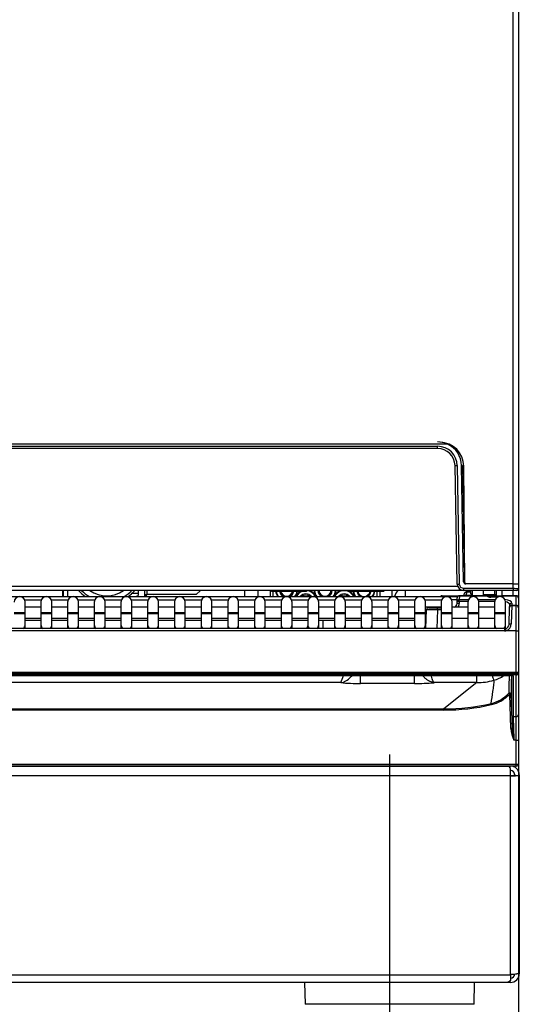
# Model space of a CAD drawing. Header units: millimetres. Extents: x 25 to 270, y 0 to 188.
# Tile 8 of 34: x 60 to 71, y 123 to 146. Entities that reach past the tile are written whole.
import ezdxf
from ezdxf.enums import TextEntityAlignment as Align
from ezdxf.lldxf.tags import DXFTag

# ---------------------------------------------------------------- set-up
doc = ezdxf.new("R2010")
doc.units = ezdxf.units.MM
doc.layers.add('134.124_BW4_CTM_', color=7, linetype='Continuous')
doc.layers.add('Standard', color=7, linetype='Continuous')
doc.styles.add('SEACAD_Arial', font='arial.ttf')
tags = doc.linetypes.add('CENTER2', pattern=[28.575, 19.05, -3.175, 3.175, -3.175]).pattern_tags.tags
tags[10:11] = [DXFTag(74, 4), DXFTag(75, 0), DXFTag(340, '0'), DXFTag(46, 0.0), DXFTag(50, 0.0), DXFTag(44, 0.0), DXFTag(45, 0.0)]
tags[8:9] = [DXFTag(74, 4), DXFTag(75, 0), DXFTag(340, '0'), DXFTag(46, 0.0), DXFTag(50, 0.0), DXFTag(44, 0.0), DXFTag(45, 0.0)]
tags[6:7] = [DXFTag(74, 4), DXFTag(75, 0), DXFTag(340, '0'), DXFTag(46, 0.0), DXFTag(50, 0.0), DXFTag(44, 0.0), DXFTag(45, 0.0)]
tags[4:5] = [DXFTag(74, 4), DXFTag(75, 0), DXFTag(340, '0'), DXFTag(46, 0.0), DXFTag(50, 0.0), DXFTag(44, 0.0), DXFTag(45, 0.0)]
doc.dimstyles.new('ISO', dxfattribs={"dimtxt": 3, "dimasz": 3, "dimexe": 1.5, "dimexo": 1.5, "dimgap": 0.75, "dimtad": 1, "dimlfac": 10, "dimtxsty": 'SEACAD_Arial', "dimblk1": '_SE_FILLED', "dimblk2": '_SE_FILLED', "dimsah": 1, "dimcen": 1.5, "dimazin": 0, "dimtfac": 0.7, "dimtdec": 3, "dimtmove": 0, "dimatfit": 3, "dimfxl": 1, "dimarcsym": 0})

# ---------------------------------------------------------------- blocks, each defined once
blk = doc.blocks.new('SEANNOT_GROUP1')
at = {"layer": 'Standard', "color": 7, "linetype": 'CENTER2'}
blk.add_line((0, 10.927), (0, 0), dxfattribs=at)
blk = doc.blocks.new('SE1')
at = {"layer": '134.124_BW4_CTM_', "color": 7, "linetype": 'Continuous'}
for p, q in [((31.946, 9.87), (31.946, 25.43)), ((32.066, 25.43), (32.066, 9.87)), ((30.446, 13.069), (1.691, 13.069)), ((1.922, 13.019), (30.215, 13.019)), ((30.215, 12.97), (1.922, 12.97)), ((30.215, 12.97), (30.215, 13.019)), ((30.688, 12.905), (30.688, 12.912)), ((30.663, 9.867), (30.615, 12.577)), ((30.665, 12.577), (30.713, 9.868)), ((30.812, 9.919), (30.765, 12.58)), ((30.788, 12.58), (30.831, 10.034)), ((30.836, 9.9), (30.815, 12.564)), ((30.715, 9.72), (1.422, 9.72)), ((1.464, 9.818), (30.673, 9.818)), ((21.631, 9.72), (21.631, 9.58)), ((21.641, 9.72), (21.641, 9.58)), ((21.741, 9.72), (21.741, 9.58)), ((23.366, 9.625), (23.366, 9.72)), ((23.516, 9.625), (23.516, 9.72)), ((23.566, 9.625), (23.566, 9.72)), ((24.691, 9.625), (24.786, 9.72)), ((25.794, 9.72), (25.794, 9.58)), ((26.099, 9.72), (26.099, 9.58)), ((26.379, 9.72), (26.379, 9.58)), ((26.436, 9.7), (26.436, 9.72)), ((26.436, 9.7), (26.886, 9.7)), ((26.442, 9.7), (26.442, 9.58)), ((26.886, 9.72), (26.886, 9.7)), ((26.886, 9.7), (27.186, 9.7)), ((28.209, 9.72), (28.209, 9.7)), ((28.209, 9.7), (28.301, 9.7)), ((28.301, 9.7), (28.736, 9.7)), ((28.736, 9.7), (28.959, 9.7)), ((28.835, 9.58), (28.835, 9.7)), ((28.898, 9.58), (28.898, 9.7)), ((29.178, 9.58), (29.178, 9.72)), ((29.482, 9.58), (29.482, 9.72)), ((30.715, 9.72), (30.715, 9.757)), ((30.813, 9.72), (30.715, 9.72)), ((30.813, 9.769), (31.947, 9.769)), ((30.813, 9.72), (30.813, 9.769)), ((31.947, 9.72), (30.813, 9.72)), ((31.949, 9.87), (30.862, 9.87)), ((30.966, 9.72), (30.966, 9.65)), ((31.016, 9.6), (31.016, 9.72)), ((31.266, 9.6), (31.266, 9.72)), ((31.516, 9.72), (31.516, 9.625)), ((31.566, 9.6), (31.566, 9.72)), ((31.686, 9.72), (31.686, 9.6)), ((31.946, 9.6), (31.946, 9.72)), ((31.947, 9.769), (31.949, 9.87)), ((31.947, 9.769), (31.947, 9.72)), ((32.017, 9.72), (31.947, 9.72)), ((31.949, 9.87), (32.069, 9.87)), ((32.066, 9.761), (32.066, 9.55)), ((32.069, 9.87), (32.067, 9.769)), ((11.214, 9.58), (30.359, 9.58)), ((21.144, 9.501), (20.764, 9.501)), ((21.755, 9.501), (21.375, 9.501)), ((22.366, 9.501), (21.986, 9.501)), ((22.977, 9.501), (22.597, 9.501)), ((23.366, 9.65), (23.2, 9.65)), ((23.588, 9.501), (23.208, 9.501)), ((23.516, 9.625), (23.566, 9.625)), ((23.541, 9.625), (23.541, 9.58)), ((24.691, 9.625), (23.566, 9.625)), ((24.199, 9.501), (23.819, 9.501)), ((24.81, 9.501), (24.43, 9.501)), ((25.421, 9.501), (25.041, 9.501)), ((26.032, 9.501), (25.652, 9.501)), ((26.643, 9.501), (26.263, 9.501)), ((27.254, 9.501), (26.874, 9.501)), ((27.865, 9.501), (27.485, 9.501)), ((28.476, 9.501), (28.096, 9.501)), ((29.087, 9.501), (28.707, 9.501)), ((29.698, 9.501), (29.318, 9.501)), ((30.309, 9.501), (29.929, 9.501)), ((30.323, 9.6), (30.673, 9.6)), ((30.359, 9.58), (30.673, 9.58)), ((30.359, 9.58), (30.359, 9.56)), ((30.66, 9.421), (30.661, 9.467)), ((30.661, 9.467), (30.664, 9.548)), ((30.711, 9.465), (30.661, 9.467)), ((30.664, 9.548), (30.664, 9.552)), ((30.673, 9.6), (30.714, 9.6)), ((30.673, 9.6), (30.673, 9.58)), ((30.711, 9.465), (30.71, 9.42)), ((30.714, 9.593), (30.711, 9.512)), ((30.711, 9.465), (30.711, 9.512)), ((30.711, 9.512), (30.925, 9.512)), ((30.911, 9.465), (30.711, 9.465)), ((30.714, 9.6), (30.714, 9.593)), ((30.714, 9.6), (31.35, 9.6)), ((31.352, 9.593), (30.714, 9.593)), ((30.823, 9.6), (30.825, 9.635)), ((30.825, 9.635), (30.825, 9.64)), ((30.875, 9.678), (30.872, 9.611)), ((30.872, 9.611), (30.872, 9.6)), ((30.872, 9.611), (31.005, 9.611)), ((30.875, 9.678), (30.875, 9.688)), ((30.966, 9.688), (30.875, 9.688)), ((30.966, 9.678), (30.875, 9.678)), ((30.966, 9.65), (31.016, 9.6)), ((31.146, 9.512), (31.536, 9.512)), ((31.522, 9.465), (31.16, 9.465)), ((31.266, 9.625), (31.516, 9.625)), ((31.266, 9.614), (31.267, 9.615)), ((31.267, 9.615), (31.303, 9.615)), ((31.303, 9.615), (31.303, 9.625)), ((31.303, 9.615), (31.459, 9.615)), ((31.303, 9.6), (31.303, 9.615)), ((31.35, 9.599), (31.35, 9.6)), ((31.35, 9.6), (31.43, 9.6)), ((31.43, 9.6), (31.662, 9.6)), ((31.43, 9.57), (31.43, 9.6)), ((31.602, 9.57), (31.431, 9.57)), ((31.596, 9.568), (31.431, 9.568)), ((31.459, 9.615), (31.459, 9.625)), ((31.46, 9.6), (31.459, 9.615)), ((31.508, 9.625), (31.509, 9.6)), ((31.662, 9.6), (31.722, 9.6)), ((31.662, 9.578), (31.662, 9.6)), ((31.722, 9.6), (31.722, 9.593)), ((31.722, 9.6), (32.016, 9.6)), ((31.722, 9.593), (31.722, 9.592)), ((32.016, 9.593), (31.722, 9.593)), ((32.016, 9.593), (32.016, 9.6)), ((32.016, 9.382), (32.016, 9.593)), ((32.066, 9.55), (32.066, 9.546)), ((32.066, 9.546), (32.066, 9.336)), ((20.773, 9.204), (20.773, 9.454)), ((21.134, 9.334), (20.773, 9.334)), ((21.134, 9.454), (21.134, 9.204)), ((21.384, 9.204), (21.384, 9.454)), ((21.745, 9.334), (21.384, 9.334)), ((21.745, 9.454), (21.745, 9.204)), ((21.995, 9.204), (21.995, 9.454)), ((22.356, 9.334), (21.995, 9.334)), ((22.356, 9.454), (22.356, 9.204)), ((22.606, 9.204), (22.606, 9.454)), ((22.967, 9.334), (22.606, 9.334)), ((22.967, 9.454), (22.967, 9.204)), ((23.217, 9.204), (23.217, 9.454)), ((23.578, 9.334), (23.217, 9.334)), ((23.578, 9.454), (23.578, 9.204)), ((23.828, 9.204), (23.828, 9.454)), ((24.189, 9.334), (23.828, 9.334)), ((24.189, 9.454), (24.189, 9.204)), ((24.439, 9.204), (24.439, 9.454)), ((24.8, 9.334), (24.439, 9.334)), ((24.8, 9.454), (24.8, 9.204)), ((25.05, 9.204), (25.05, 9.454)), ((25.411, 9.334), (25.05, 9.334)), ((25.411, 9.454), (25.411, 9.204)), ((25.661, 9.204), (25.661, 9.454)), ((26.022, 9.334), (25.661, 9.334)), ((26.022, 9.454), (26.022, 9.204)), ((26.272, 9.204), (26.272, 9.454)), ((26.633, 9.334), (26.272, 9.334)), ((26.633, 9.454), (26.633, 9.204)), ((26.883, 9.204), (26.883, 9.454)), ((27.244, 9.334), (26.883, 9.334)), ((27.244, 9.454), (27.244, 9.204)), ((27.494, 9.204), (27.494, 9.454)), ((27.855, 9.334), (27.494, 9.334)), ((27.855, 9.454), (27.855, 9.204)), ((28.105, 9.204), (28.105, 9.454)), ((28.466, 9.334), (28.105, 9.334)), ((28.466, 9.454), (28.466, 9.204)), ((28.716, 9.204), (28.716, 9.454)), ((29.077, 9.334), (28.716, 9.334)), ((29.077, 9.454), (29.077, 9.204)), ((29.327, 9.204), (29.327, 9.454)), ((29.688, 9.334), (29.327, 9.334)), ((29.688, 9.454), (29.688, 9.204)), ((29.938, 9.204), (29.938, 9.454)), ((30.299, 9.334), (29.938, 9.334)), ((29.949, 8.846), (29.964, 9.277)), ((30.214, 9.275), (29.964, 9.277)), ((30.014, 9.325), (30.214, 9.325)), ((30.214, 9.275), (30.199, 8.846)), ((30.214, 9.325), (30.299, 9.325)), ((30.214, 9.275), (30.214, 9.325)), ((30.299, 9.275), (30.214, 9.275)), ((30.299, 9.454), (30.299, 9.204)), ((30.549, 9.204), (30.549, 9.454)), ((30.91, 9.334), (30.549, 9.334)), ((30.71, 9.42), (30.66, 9.421)), ((30.91, 9.454), (30.91, 9.204)), ((31.16, 9.204), (31.16, 9.454)), ((31.521, 9.334), (31.16, 9.334)), ((31.521, 9.454), (31.521, 9.204)), ((31.771, 9.204), (31.771, 9.454)), ((31.851, 8.944), (31.864, 9.327)), ((31.864, 9.327), (31.865, 9.338)), ((31.865, 9.338), (31.866, 9.386)), ((31.914, 9.375), (31.901, 8.954)), ((31.915, 9.382), (31.914, 9.375)), ((31.914, 9.375), (32.016, 9.375)), ((31.916, 9.431), (31.915, 9.382)), ((31.915, 9.382), (32.016, 9.382)), ((32.016, 9.375), (32.016, 9.382)), ((32.016, 8.796), (32.016, 9.375)), ((32.066, 9.336), (32.066, 9.325)), ((32.066, 9.325), (32.066, 8.799)), ((20.773, 9.204), (20.523, 9.204)), ((20.773, 9.184), (20.523, 9.184)), ((20.773, 9.184), (20.773, 9.204)), ((20.773, 8.938), (20.773, 9.184)), ((20.773, 9.084), (21.134, 9.084)), ((21.134, 9.03), (20.773, 9.03)), ((21.384, 9.204), (21.134, 9.204)), ((21.134, 9.204), (21.134, 9.184)), ((21.384, 9.184), (21.134, 9.184)), ((21.134, 9.184), (21.134, 8.938)), ((21.384, 9.184), (21.384, 9.204)), ((21.384, 8.938), (21.384, 9.184)), ((21.384, 9.084), (21.745, 9.084)), ((21.745, 9.03), (21.384, 9.03)), ((21.995, 9.204), (21.745, 9.204)), ((21.745, 9.204), (21.745, 9.184)), ((21.995, 9.184), (21.745, 9.184)), ((21.745, 9.184), (21.745, 8.938)), ((21.995, 9.184), (21.995, 9.204)), ((21.995, 8.938), (21.995, 9.184)), ((21.995, 9.084), (22.356, 9.084)), ((22.356, 9.03), (21.995, 9.03)), ((22.606, 9.204), (22.356, 9.204)), ((22.356, 9.204), (22.356, 9.184)), ((22.606, 9.184), (22.356, 9.184)), ((22.356, 9.184), (22.356, 8.938)), ((22.606, 9.184), (22.606, 9.204)), ((22.606, 8.938), (22.606, 9.184)), ((22.606, 9.084), (22.967, 9.084)), ((22.967, 9.03), (22.606, 9.03)), ((23.217, 9.204), (22.967, 9.204)), ((22.967, 9.204), (22.967, 9.184)), ((23.217, 9.184), (22.967, 9.184)), ((22.967, 9.184), (22.967, 8.938)), ((23.217, 9.184), (23.217, 9.204)), ((23.217, 8.938), (23.217, 9.184)), ((23.217, 9.084), (23.578, 9.084)), ((23.578, 9.03), (23.217, 9.03)), ((23.828, 9.204), (23.578, 9.204)), ((23.578, 9.204), (23.578, 9.184)), ((23.828, 9.184), (23.578, 9.184)), ((23.578, 9.184), (23.578, 8.938)), ((23.828, 9.184), (23.828, 9.204)), ((23.828, 8.938), (23.828, 9.184)), ((23.828, 9.084), (24.189, 9.084)), ((24.189, 9.03), (23.828, 9.03)), ((24.439, 9.204), (24.189, 9.204)), ((24.189, 9.204), (24.189, 9.184)), ((24.439, 9.184), (24.189, 9.184)), ((24.189, 9.184), (24.189, 8.938)), ((24.439, 9.184), (24.439, 9.204)), ((24.439, 8.938), (24.439, 9.184)), ((24.439, 9.084), (24.8, 9.084)), ((24.8, 9.03), (24.439, 9.03)), ((25.05, 9.204), (24.8, 9.204)), ((24.8, 9.204), (24.8, 9.184)), ((25.05, 9.184), (24.8, 9.184)), ((24.8, 9.184), (24.8, 8.938)), ((25.05, 9.184), (25.05, 9.204)), ((25.05, 8.938), (25.05, 9.184)), ((25.05, 9.084), (25.411, 9.084)), ((25.411, 9.03), (25.05, 9.03)), ((25.661, 9.204), (25.411, 9.204)), ((25.411, 9.204), (25.411, 9.184)), ((25.661, 9.184), (25.411, 9.184)), ((25.411, 9.184), (25.411, 8.938)), ((25.661, 9.184), (25.661, 9.204)), ((25.661, 8.938), (25.661, 9.184)), ((25.661, 9.084), (26.022, 9.084)), ((26.022, 9.03), (25.661, 9.03)), ((26.272, 9.204), (26.022, 9.204)), ((26.022, 9.204), (26.022, 9.184)), ((26.272, 9.184), (26.022, 9.184)), ((26.022, 9.184), (26.022, 8.938)), ((26.272, 9.184), (26.272, 9.204)), ((26.272, 8.938), (26.272, 9.184)), ((26.272, 9.084), (26.633, 9.084)), ((26.633, 9.03), (26.272, 9.03)), ((26.883, 9.204), (26.633, 9.204)), ((26.633, 9.204), (26.633, 9.184)), ((26.883, 9.184), (26.633, 9.184)), ((26.633, 9.184), (26.633, 8.938)), ((26.883, 9.184), (26.883, 9.204)), ((26.883, 8.938), (26.883, 9.184)), ((26.883, 9.084), (27.244, 9.084)), ((27.244, 9.03), (26.883, 9.03)), ((27.494, 9.204), (27.244, 9.204)), ((27.244, 9.204), (27.244, 9.184)), ((27.494, 9.184), (27.244, 9.184)), ((27.244, 9.184), (27.244, 8.938)), ((27.494, 9.184), (27.494, 9.204)), ((27.494, 8.938), (27.494, 9.184)), ((27.494, 9.084), (27.855, 9.084)), ((27.855, 9.03), (27.494, 9.03)), ((28.105, 9.204), (27.855, 9.204)), ((27.855, 9.204), (27.855, 9.184)), ((28.105, 9.184), (27.855, 9.184)), ((27.855, 9.184), (27.855, 8.938)), ((28.105, 9.184), (28.105, 9.204)), ((28.105, 8.938), (28.105, 9.184)), ((28.105, 9.084), (28.466, 9.084)), ((28.466, 9.03), (28.105, 9.03)), ((28.716, 9.204), (28.466, 9.204)), ((28.466, 9.204), (28.466, 9.184)), ((28.716, 9.184), (28.466, 9.184)), ((28.466, 9.184), (28.466, 8.938)), ((28.716, 9.184), (28.716, 9.204)), ((28.716, 8.938), (28.716, 9.184)), ((28.716, 9.084), (29.077, 9.084)), ((29.077, 9.03), (28.716, 9.03)), ((29.327, 9.204), (29.077, 9.204)), ((29.077, 9.204), (29.077, 9.184)), ((29.327, 9.184), (29.077, 9.184)), ((29.077, 9.184), (29.077, 8.938)), ((29.327, 9.184), (29.327, 9.204)), ((29.327, 8.938), (29.327, 9.184)), ((29.327, 9.084), (29.688, 9.084)), ((29.688, 9.03), (29.327, 9.03)), ((29.938, 9.204), (29.688, 9.204)), ((29.688, 9.204), (29.688, 9.184)), ((29.938, 9.184), (29.688, 9.184)), ((29.688, 9.184), (29.688, 8.938)), ((29.938, 9.184), (29.938, 9.204)), ((29.938, 8.938), (29.938, 9.184)), ((29.938, 9.084), (29.958, 9.084)), ((29.956, 9.03), (29.938, 9.03)), ((30.549, 9.204), (30.299, 9.204)), ((30.299, 9.204), (30.299, 9.184)), ((30.549, 9.184), (30.299, 9.184)), ((30.299, 9.184), (30.299, 8.938)), ((30.549, 9.184), (30.549, 9.204)), ((30.549, 8.938), (30.549, 9.184)), ((30.549, 9.084), (30.91, 9.084)), ((31.16, 9.204), (30.91, 9.204)), ((30.91, 9.204), (30.91, 9.184)), ((31.16, 9.184), (30.91, 9.184)), ((30.91, 9.184), (30.91, 8.938)), ((31.16, 9.184), (31.16, 9.204)), ((31.16, 8.938), (31.16, 9.184)), ((31.16, 9.084), (31.521, 9.084)), ((31.771, 9.204), (31.521, 9.204)), ((31.521, 9.204), (31.521, 9.184)), ((31.771, 9.184), (31.521, 9.184)), ((31.521, 9.184), (31.521, 8.938)), ((31.771, 9.184), (31.771, 9.204)), ((31.771, 8.938), (31.771, 9.184)), ((31.751, 8.846), (19.261, 8.846)), ((31.751, 8.793), (19.261, 8.793)), ((20.773, 8.846), (20.773, 8.938)), ((21.134, 8.938), (21.134, 8.846)), ((21.384, 8.846), (21.384, 8.938)), ((21.745, 8.938), (21.745, 8.846)), ((21.995, 8.846), (21.995, 8.938)), ((22.356, 8.938), (22.356, 8.846)), ((22.606, 8.846), (22.606, 8.938)), ((22.967, 8.938), (22.967, 8.846)), ((23.217, 8.846), (23.217, 8.938)), ((23.578, 8.938), (23.578, 8.846)), ((23.828, 8.846), (23.828, 8.938)), ((24.189, 8.938), (24.189, 8.846)), ((24.439, 8.846), (24.439, 8.938)), ((24.8, 8.938), (24.8, 8.846)), ((25.05, 8.846), (25.05, 8.938)), ((25.411, 8.938), (25.411, 8.846)), ((25.661, 8.846), (25.661, 8.938)), ((26.022, 8.938), (26.022, 8.846)), ((26.272, 8.846), (26.272, 8.938)), ((26.633, 8.938), (26.633, 8.846)), ((26.883, 8.846), (26.883, 8.938)), ((27.244, 8.938), (27.244, 8.846)), ((27.494, 8.846), (27.494, 8.938)), ((27.855, 8.938), (27.855, 8.846)), ((28.105, 8.846), (28.105, 8.938)), ((28.466, 8.938), (28.466, 8.846)), ((28.716, 8.846), (28.716, 8.938)), ((29.077, 8.938), (29.077, 8.846)), ((29.327, 8.846), (29.327, 8.938)), ((29.688, 8.938), (29.688, 8.846)), ((29.938, 8.846), (29.938, 8.938)), ((30.299, 8.938), (30.299, 8.846)), ((30.549, 8.846), (30.549, 8.938)), ((30.91, 8.938), (30.91, 8.846)), ((31.16, 8.846), (31.16, 8.938)), ((31.521, 8.938), (31.521, 8.846)), ((31.751, 8.846), (31.751, 8.793)), ((31.771, 8.846), (31.771, 8.938)), ((32.016, 8.796), (31.779, 8.796)), ((32.016, 7.842), (32.016, 8.796)), ((32.066, 8.799), (32.066, 7.836)), ((32.016, 7.842), (0.116, 7.842)), ((0.116, 7.829), (32.016, 7.829)), ((32.016, 7.786), (0.116, 7.786)), ((0.247, 7.777), (31.885, 7.777)), ((0.247, 7.777), (31.885, 7.777)), ((28.448, 7.591), (28.448, 7.773)), ((29.684, 7.591), (29.684, 7.773)), ((31.113, 7.61), (31.113, 7.777)), ((31.885, 7.777), (31.885, 7.777)), ((31.915, 6.861), (31.915, 7.776)), ((31.945, 7.769), (31.945, 6.833)), ((32.016, 7.829), (32.016, 7.842)), ((32.016, 7.829), (32.016, 7.786)), ((32.016, 6.833), (32.016, 7.786)), ((32.066, 7.836), (32.066, 7.836)), ((32.066, 7.836), (32.066, 6.882)), ((27.998, 7.61), (4.129, 7.61)), ((29.684, 7.591), (28.448, 7.591)), ((31.113, 7.61), (30.134, 7.61)), ((31.113, 7.61), (30.361, 7.009)), ((31.894, 6.56), (31.866, 7.348)), ((31.896, 7.346), (31.924, 6.558)), ((1.771, 7.009), (30.361, 7.009)), ((30.361, 6.983), (30.361, 7.009)), ((30.361, 6.983), (1.771, 6.983)), ((31.945, 6.833), (32.016, 6.833)), ((32.016, 6.293), (32.016, 6.833)), ((32.066, 6.882), (32.066, 6.299)), ((32.016, 6.293), (31.963, 6.293)), ((32.016, 5.745), (32.016, 6.293)), ((32.066, 6.299), (32.066, 5.75)), ((0.116, 5.744), (32.016, 5.744)), ((32.016, 5.7), (0.116, 5.7)), ((0.351, 5.7), (31.822, 5.7)), ((31.311, 5.7), (31.311, 5.7)), ((31.511, 5.7), (31.511, 5.7)), ((31.822, 5.7), (31.829, 5.7)), ((31.829, 5.7), (31.873, 5.7)), ((31.873, 5.7), (31.886, 5.7)), ((31.873, 5.7), (31.873, 5.656)), ((32.016, 5.744), (32.016, 5.745)), ((32.016, 5.7), (32.016, 5.744)), ((32.066, 5.75), (32.066, 5.75)), ((32.066, 5.75), (32.066, 5.748)), ((31.886, 5.475), (0.286, 5.475)), ((31.886, 5.475), (31.886, 5.632)), ((31.886, 0.938), (31.886, 5.475)), ((31.957, 5.491), (32.028, 5.482)), ((31.986, 5.5), (31.986, 5.487)), ((32.029, 5.487), (32.086, 5.487)), ((32.086, 5.5), (32.086, 5.487)), ((32.086, 5.487), (32.086, 0.95)), ((0.286, 0.925), (31.886, 0.925)), ((31.886, 0.925), (31.886, 0.938)), ((31.886, 0.925), (31.886, 0.8)), ((31.806, 0.75), (0.367, 0.75)), ((27.172, 0.75), (27.181, 0.249)), ((31.051, 0.249), (31.06, 0.75)), ((31.855, 0.75), (31.817, 0.75)), ((31.855, 0.771), (31.855, 0.75)), ((31.886, 0.75), (31.855, 0.75)), ((31.051, 0.249), (27.181, 0.249))]:
    blk.add_line(p, q, dxfattribs=at)
for centre, radius, start, end in [((30.215, 12.57), 0.55, 65.2169, 90), ((30.265, 12.56), 0.55, 0.4394, 90), ((30.215, 12.57), 0.55, 1, 65.2169), ((30.215, 12.569), 0.45, 1, 90), ((30.215, 12.57), 0.4, 1, 90), ((30.215, 12.569), 0.58, 35.3736, 40.9755), ((30.839, 10.05), 0.03, 181, 260.9846), ((30.862, 9.92), 0.05, 181, 270), ((22.641, 10.275), 0.85, 220.7637, 234.8499), ((22.641, 10.275), 0.8, 223.9277, 240.3137), ((22.641, 10.275), 0.675, 235.3079, 304.6921), ((22.641, 10.275), 0.8, 299.6863, 316.0723), ((22.641, 10.275), 0.85, 305.1501, 319.2363), ((26.436, 9.75), 0.05, 216.8699, 270), ((26.76, 9.729), 0.252, 186.595, 217.0562), ((26.76, 9.729), 0.239, 186.9668, 219.5444), ((26.76, 9.729), 0.165, 190.1025, 245.1502), ((26.76, 9.729), 0.14, 191.9643, 348.0357), ((26.866, 9.5), 0.3, 138.1897, 142.5188), ((26.76, 9.729), 0.165, 295.5458, 349.8975), ((26.76, 9.729), 0.239, 320.8336, 353.0332), ((26.76, 9.729), 0.252, 323.3777, 353.405), ((27.199, 9.475), 0.252, 116.8144, 155.0295), ((27.199, 9.475), 0.239, 109.518, 153.3193), ((27.186, 9.75), 0.05, 270, 323.1301), ((27.199, 9.475), 0.239, 26.1, 85.1115), ((27.199, 9.475), 0.252, 24.6183, 76.3582), ((27.639, 9.729), 0.252, 182.0364, 216.2103), ((27.639, 9.729), 0.239, 182.1507, 218.6008), ((27.639, 9.729), 0.165, 183.111, 244.4542), ((27.639, 9.729), 0.14, 183.6773, 356.3227), ((27.639, 9.729), 0.165, 295.5458, 356.889), ((27.639, 9.729), 0.239, 321.3992, 357.8493), ((27.639, 9.729), 0.252, 323.7897, 357.9636), ((28.078, 9.475), 0.252, 103.6418, 155.3817), ((28.078, 9.475), 0.239, 26.1, 153.9), ((28.078, 9.475), 0.252, 24.6183, 76.3582), ((28.209, 9.75), 0.05, 216.8699, 270), ((28.301, 9.75), 0.05, 216.8699, 270), ((28.53, 9.729), 0.252, 186.595, 216.2103), ((28.53, 9.729), 0.239, 186.9668, 218.6008), ((28.53, 9.729), 0.165, 190.1025, 244.4542), ((28.53, 9.729), 0.145, 191.5386, 348.4614), ((28.53, 9.729), 0.165, 295.5458, 349.8975), ((28.53, 9.729), 0.239, 321.3992, 353.0332), ((28.53, 9.729), 0.252, 323.7897, 353.405), ((28.959, 9.75), 0.05, 270, 323.1301), ((29.516, 9.5), 0.3, 132.8334, 164.534), ((30.813, 9.87), 0.15, 181, 270), ((30.813, 9.869), 0.1, 181, 270), ((30.886, 9.9), 0.05, 180.4394, 211.9552), ((32.011, 11.841), 2.073, 268.2372, 271.5545), ((32.017, 9.77), 0.05, 270, 310.6129), ((32.019, 9.766), 0.0453, 290.555, 3.9864), ((32.017, 9.77), 0.05, 328.29, 359), ((20.648, 9.454), 0.125, 0, 180), ((21.259, 9.454), 0.125, 0, 180), ((21.87, 9.454), 0.125, 0, 180), ((22.481, 9.454), 0.125, 0, 180), ((23.092, 9.454), 0.125, 0, 180), ((23.516, 8.55), 1.05, 98.6004, 101.2008), ((23.266, 9.625), 0.1, 333.2563, 360), ((23.266, 9.625), 0.25, 349.6302, 0), ((23.516, 8.55), 1.05, 88.6357, 90.0684), ((23.703, 9.454), 0.125, 0, 180), ((24.314, 9.454), 0.125, 0, 180), ((24.925, 9.454), 0.125, 0, 180), ((25.536, 9.454), 0.125, 0, 180), ((26.147, 9.454), 0.125, 0, 180), ((26.758, 9.454), 0.125, 0, 180), ((27.199, 9.475), 0.165, 39.5106, 139.6911), ((27.199, 9.475), 0.14, 48.755, 130.4893), ((27.369, 9.454), 0.125, 0, 180), ((27.98, 9.454), 0.125, 0, 180), ((28.078, 9.475), 0.165, 39.5106, 140.4894), ((28.078, 9.475), 0.14, 48.755, 131.245), ((28.591, 9.454), 0.125, 0, 180), ((29.202, 9.454), 0.125, 0, 180), ((29.813, 9.454), 0.125, 0, 180), ((30.323, 9.55), 0.05, 90, 143.1301), ((30.424, 9.454), 0.125, 0, 180), ((30.714, 9.55), 0.05, 90, 177.9924), ((30.875, 9.638), 0.05, 91.8038, 178), ((31.035, 9.454), 0.125, 0, 180), ((31.303, 9.58), 0.05, 115.8419, 135.573), ((31.35, 9.57), 0.03, 21.4942, 90), ((31.372, 9.602), 0.0222, 188.1485, 204.8788), ((31.428, 9.688), 0.118, 258.956, 271.2489), ((31.459, 9.58), 0.05, 23.5782, 64.1581), ((31.516, 9.575), 0.05, 30, 90), ((31.646, 9.454), 0.125, 0, 180), ((31.722, 9.57), 0.03, 90, 169.3554), ((32.016, 9.55), 0.05, 0, 90), ((30.014, 9.275), 0.05, 90, 177.9924), ((30.56, 9.425), 0.1, 294.111, 357.9924), ((30.56, 9.425), 0.15, 322.5186, 357.9924), ((31.914, 9.325), 0.05, 90, 178), ((32.016, 9.325), 0.05, 0, 90), ((27.455, 8.78), 0.25, 147.3732, 164.7078), ((31.749, 8.955), 0.109, 270.8586, 280.6974), ((31.745, 8.949), 0.106, 283.3979, 357.3681), ((31.736, 8.955), 0.165, 285.2027, 359.6749), ((27.178, 8.034), 0.923, 332.5991, 343.6068), ((31.118, 9.003), 1.393, 269.8132, 286.0318), ((35.252, 9.15), 4.033, 199.9803, 201.6166), ((31.28, 8.436), 0.803, 286.0494, 304.3653), ((99.925, 6.051), 68.093, 178.54713, 178.89386), ((98.355, 6.098), 66.47, 178.55469, 178.92487), ((28.418, 12.403), 4.811, 264.9907, 270.3624), ((29.714, 12.411), 4.82, 269.6406, 275.0028), ((31.262, 7.911), 0.798, 283.1018, 316.893), ((31.262, 7.914), 0.828, 283.0744, 316.89), ((30.36, 11.795), 4.786, 270.0153, 283.0716), ((30.359, 11.811), 4.829, 270.0311, 283.0522), ((32.776, 6.645), 0.886, 185.4633, 203.4017), ((33.937, 6.718), 2.02, 184.5469, 192.1478), ((31.261, 5.65), 0.05, 83.0203, 90), ((31.311, 5.5), 0.2, 85.8028, 90), ((31.315, 5.65), 0.05, 85.2799, 90), ((31.886, 5.5), 0.2, 0, 90), ((32.016, 5.75), 0.05, 270, 357.9924), ((31.886, 5.5), 0.1, 0, 90), ((32.026, 6.062), 0.575, 264.5563, 270.2808), ((31.886, 0.95), 0.2, 270, 0), ((31.886, 0.95), 0.1, 270, 355.1798)]:
    blk.add_arc(centre, radius, start, end, dxfattribs=at)
for centre, major_axis, ratio, start_param, end_param in [((30.688, 12.906), (0.0245, 0.0174), 0.014231, 3.141593, 4.702286), ((30.665, 12.578), (-0.05, -0.0009), 0.013088, 0, 1.570568), ((30.795, 12.58), (0.03, 0.0005), 0.015272, 3.141593, 4.467479), ((30.84, 9.991), (-0.03, -0.0005), 0.008725, 0, 1.385982), ((30.842, 9.92), (-0.03, -0.0005), 0.008725, 0, 1.362408), ((28.301, 9.75), (0, 0.05), 0.258819, 3.141593, 4.068888), ((28.736, 9.75), (0, 0.05), 0.258819, 3.141593, 4.068888), ((30.713, 9.868), (-0.05, -0.0009), 0.013088, 0, 1.570568), ((30.359, 9.5), (0.5, 0.001), 0.002791, 0.917403, 1.200039), ((30.711, 9.465), (-0.05, 0.0018), 0.927104, 4.744877, 6.283185), ((30.714, 9.546), (0.05, -0.0018), 0.927104, 1.603284, 3.141593), ((30.875, 9.633), (-0.05, 0.0017), 0.894318, 4.743609, 6.283185), ((30.872, 9.566), (-0.05, 0.0017), 0.894318, 4.743609, 5.452864), ((31.237, 9.655), (-0.0329, 0.0376), 0.796326, 3.015821, 3.141593), ((31.35, 9.569), (-0.03, -0.0011), 0.989056, 3.521543, 4.677732), ((31.352, 9.565), (-0.026, -0.0149), 0.906527, 3.205903, 4.23323), ((31.43, 9.599), (0.0801, -0.0003), 0.38754, 3.362237, 4.725478), ((31.431, 9.54), (0, -0.03), 0.002042, 2.757619, 3.150039), ((31.459, 9.58), (-0.05, -0.0018), 0.699781, 3.69956, 4.687864), ((31.459, 9.591), (0.05, 0.0018), 0.894317, 0.173564, 0.839882), ((31.662, 9.592), (0.06, 0.0003), 0.387555, 5.213421, 6.267951), ((31.722, 9.565), (0.03, -0.0011), 0.927104, 1.603284, 2.687542), ((31.722, 9.564), (0.03, -0.0011), 0.927104, 1.603284, 2.657384), ((31.716, 9.431), (-0.2, -0.001), 0.403684, 3.124748, 4.499643), ((32.016, 9.546), (-0.05, 0), 0.927184, 3.141593, 4.712389), ((31.716, 9.384), (-0.15, -0.005), 0.53739, 3.106382, 4.321402), ((31.915, 9.336), (-0.05, 0.0017), 0.927105, 4.744753, 6.283185), ((31.916, 9.384), (-0.05, 0.0017), 0.927105, 4.744753, 6.283185), ((32.016, 9.336), (-0.05, 0), 0.927184, 3.141593, 4.712389), ((27.595, 8.78), (0, -0.25), 0.000583, 1.837696, 3.141593), ((20.648, 8.938), (-0.125, 0), 0.984808, 2.302556, 3.141593), ((21.259, 8.938), (-0.125, 0), 0.984808, 0, 0.839036), ((21.259, 8.938), (-0.125, 0), 0.984808, 2.302556, 3.141593), ((21.87, 8.938), (-0.125, 0), 0.984808, 0, 0.839036), ((21.87, 8.938), (-0.125, 0), 0.984808, 2.302556, 3.141593), ((22.481, 8.938), (-0.125, 0), 0.984808, 0, 0.839036), ((22.481, 8.938), (-0.125, 0), 0.984808, 2.302556, 3.141593), ((23.092, 8.938), (-0.125, 0), 0.984808, 0, 0.839036), ((23.092, 8.938), (-0.125, 0), 0.984808, 2.302556, 3.141593), ((23.703, 8.938), (-0.125, 0), 0.984808, 0, 0.839036), ((23.703, 8.938), (-0.125, 0), 0.984808, 2.302556, 3.141593), ((24.314, 8.938), (-0.125, 0), 0.984808, 0, 0.839036), ((24.314, 8.938), (-0.125, 0), 0.984808, 2.302556, 3.141593), ((24.925, 8.938), (-0.125, 0), 0.984808, 0, 0.839036), ((24.925, 8.938), (-0.125, 0), 0.984808, 2.302556, 3.141593), ((25.536, 8.938), (-0.125, 0), 0.984808, 0, 0.839036), ((25.536, 8.938), (-0.125, 0), 0.984808, 2.302556, 3.141593), ((26.147, 8.938), (-0.125, 0), 0.984808, 0, 0.839036), ((26.147, 8.938), (-0.125, 0), 0.984808, 2.302556, 3.141593), ((26.758, 8.938), (-0.125, 0), 0.984808, 0, 0.839036), ((26.758, 8.938), (-0.125, 0), 0.984808, 2.302556, 3.141593), ((27.369, 8.938), (-0.125, 0), 0.984808, 0, 0.839036), ((27.369, 8.938), (-0.125, 0), 0.984808, 2.302556, 3.141593), ((27.98, 8.938), (-0.125, 0), 0.984808, 0, 0.839036), ((27.98, 8.938), (-0.125, 0), 0.984808, 2.302556, 3.141593), ((28.591, 8.938), (-0.125, 0), 0.984808, 0, 0.839036), ((28.591, 8.938), (-0.125, 0), 0.984808, 2.302556, 3.141593), ((29.202, 8.938), (-0.125, 0), 0.984808, 0, 0.839036), ((29.202, 8.938), (-0.125, 0), 0.984808, 2.302556, 3.141593), ((29.813, 8.938), (-0.125, 0), 0.984808, 0, 0.839036), ((29.813, 8.938), (-0.125, 0), 0.984808, 2.302556, 3.141593), ((30.424, 8.938), (-0.125, 0), 0.984808, 0, 0.839036), ((30.424, 8.938), (-0.125, 0), 0.984808, 2.302556, 3.141593), ((31.035, 8.938), (-0.125, 0), 0.984808, 0, 0.839036), ((31.035, 8.938), (-0.125, 0), 0.984808, 2.302556, 3.141593), ((31.646, 8.938), (-0.125, 0), 0.984808, 0, 0.839036), ((31.646, 8.938), (-0.125, 0), 0.984808, 2.302556, 3.141593), ((31.751, 8.951), (-0.005, -0.157), 0.952321, 0.028628, 0.220708), ((31.779, 8.799), (0.01, -0.049), 0.010479, 2.886426, 3.141892), ((31.779, 8.799), (0.01, -0.049), 0.010479, 3.141892, 4.76369), ((31.901, 8.942), (-0.05, 0.0017), 0.234798, 4.720588, 6.283185), ((32.016, 8.799), (-0.05, 0), 0.052336, 1.570796, 3.141593), ((31.885, 7.769), (-0.06, 0), 0.123668, 3.702219, 4.718681), ((31.945, 7.799), (-0.03, 0), 0.992546, 1.048168, 1.570796), ((31.885, 7.769), (-0.06, 0), 0.123668, 3.141689, 3.702219), ((32.016, 7.836), (0.05, 0), 0.1256, 0, 1.570796), ((32.016, 7.836), (0.05, 0), 0.123749, 0, 1.570796), ((32.016, 7.836), (-0.05, 0), 0.121869, 1.570796, 3.141593), ((32.016, 7.836), (0.05, 0), 0.992546, 4.712389, 6.283185), ((31.866, 7.345), (-0.03, 0.0006), 0.996898, 3.196868, 5.542964), ((31.866, 7.345), (-0.0219, 0.0205), 0.089182, 4.795877, 6.229866), ((31.866, 7.345), (0.03, 0.001), 0.121796, 0.004381, 1.566545), ((31.449, 7.104), (-0.0068, 0.0292), 0.027673, 4.831401, 6.205637), ((31.945, 6.863), (-0.03, 0), 0.992546, 0.035687, 1.570796), ((31.938, 6.216), (-0.023, 0.65), 0.004346, 0.122019, 1.017327), ((31.968, 6.217), (-0.023, 0.62), 0.004555, 0.122004, 1.448454), ((32.016, 6.882), (0.05, 0), 0.992546, 4.712389, 6.283185), ((31.894, 6.557), (0.03, 0.001), 0.121796, 0.004381, 1.566545), ((32.016, 6.299), (0.05, 0), 0.121869, 4.712389, 6.283185), ((32.016, 5.751), (0.05, -0.0009), 0.121832, 4.714524, 6.281051), ((32.016, 5.75), (-0.05, 0.0018), 0.121796, 1.575066, 3.141593), ((31.886, 5.5), (-0.1, 0), 0.121869, 1.570796, 2.356194), ((31.886, 5.5), (-0.2, 0), 0.121869, 1.570796, 2.356194), ((31.886, 0.963), (0.2, 0), 0.121869, 4.712389, 5.497787)]:
    blk.add_ellipse(centre, major_axis=major_axis, ratio=ratio, start_param=start_param, end_param=end_param, dxfattribs=at)
for points, knots in [([(31.406, 9.572), (31.401, 9.573), (31.392, 9.575), (31.382, 9.578), (31.377, 9.581), (31.377, 9.582), (31.377, 9.582)], [0, 0, 0, 0, 0.248454, 0.576423, 0.851296, 1, 1, 1, 1]), ([(31.697, 9.577), (31.697, 9.577), (31.697, 9.577), (31.694, 9.576), (31.69, 9.574), (31.687, 9.573), (31.686, 9.573)], [0, 0, 0, 0, 0.167893, 0.498391, 0.880428, 1, 1, 1, 1]), ([(27.998, 7.61), (28.076, 7.618), (28.171, 7.671), (28.253, 7.764), (28.26, 7.773)], [0, 0, 0, 0, 0.906515, 1, 1, 1, 1]), ([(30.134, 7.61), (30.13, 7.61), (30.119, 7.612), (30.103, 7.615), (30.086, 7.619), (30.068, 7.625), (30.049, 7.633), (30.029, 7.642), (30.007, 7.654), (29.985, 7.668), (29.962, 7.685), (29.938, 7.704), (29.914, 7.727), (29.892, 7.75), (29.878, 7.766), (29.872, 7.773)], [0, 0, 0, 0, 0.056244, 0.116167, 0.17982, 0.247243, 0.31847, 0.393532, 0.472464, 0.555316, 0.642126, 0.732827, 0.827296, 0.925383, 1, 1, 1, 1]), ([(30.134, 7.61), (30.114, 7.62), (30.092, 7.671), (30.072, 7.761), (30.071, 7.767), (30.069, 7.774)], [0, 0, 0, 0, 0.933517, 0.933517, 1, 1, 1, 1]), ([(31.443, 7.133), (31.455, 7.227), (31.469, 7.32), (31.49, 7.455), (31.497, 7.499), (31.507, 7.585), (31.512, 7.627), (31.503, 7.664)], [0, 0, 0, 0, 0.5, 0.5, 0.75, 0.75, 1, 1, 1, 1]), ([(31.822, 5.7), (31.832, 5.7), (31.843, 5.694), (31.865, 5.67), (31.876, 5.653), (31.886, 5.632)], [0, 0, 0, 0, 0.5, 0.5, 1, 1, 1, 1]), ([(32.028, 5.482), (32.046, 5.483), (32.061, 5.483), (32.081, 5.485), (32.086, 5.486), (32.086, 5.487)], [0, 0, 0, 0, 0.5, 0.5, 1, 1, 1, 1]), ([(32.086, 0.95), (32.086, 0.949), (32.081, 0.948), (32.061, 0.946), (32.046, 0.946), (32.028, 0.945)], [0, 0, 0, 0, 0.5, 0.5, 1, 1, 1, 1]), ([(31.886, 0.8), (31.873, 0.784), (31.86, 0.771), (31.833, 0.754), (31.819, 0.75), (31.806, 0.75)], [0, 0, 0, 0, 0.5, 0.5, 1, 1, 1, 1])]:
    blk.add_open_spline(points, degree=3, knots=knots, dxfattribs=at)
blk.add_open_spline([(31.957, 5.491), (31.962, 5.491), (31.966, 5.49), (31.97, 5.49)], degree=3, dxfattribs=at)
blk = doc.blocks.new('DMBLK7')
at = {"layer": 'Standard', "linetype": 'Continuous'}
for points in [[(42.17, 104.987), (42.17, 105.987), (39.17, 105.487)], [(68.17, 104.987), (71.17, 105.487), (68.17, 105.987)]]:
    blk.add_hatch(color=7, dxfattribs=at).paths.add_polyline_path(points)
at = {"layer": 'Standard', "color": 7, "linetype": 'Continuous'}
for p, q in [((39.17, 131.329), (39.17, 103.987)), ((71.17, 131.329), (71.17, 103.987)), ((39.17, 105.487), (71.17, 105.487))]:
    blk.add_line(p, q, dxfattribs=at)
at = {"layer": 'Standard', "color": 7, "linetype": 'Continuous', "style": 'SEACAD_Arial'}
blk.add_text('320', height=3, dxfattribs=at).set_placement((51.648, 109.237), align=Align.TOP_LEFT)
blk = doc.blocks.new('_SE_FILLED')
at = {"color": 0}
blk.add_line((0, 0), (-1, 0), dxfattribs=at)
blk.add_solid([(0, 0), (-1, -0.1665), (-1, 0.1665), (0, 0)], dxfattribs=at)

msp = doc.modelspace()

# ---------------------------------------------------------------- block references
at = {"layer": 'Standard', "color": 7}
for name, p in [('SE1', (39.1036, 122.9787)), ('SEANNOT_GROUP1', (68.2196, 118.0185))]:
    msp.add_blockref(name, p, dxfattribs=at)

# ---------------------------------------------------------------- dimensions: what is measured, and where the dimension line sits
at = {"layer": 'Standard', "color": 7, "linetype": 'Continuous'}
dim = msp.add_linear_dim(base=(39.1696, 105.4865), p1=(39.1696, 132.8287), p2=(71.1696, 132.8287), angle=0, text='\\A1;<>', dimstyle='ISO', dxfattribs=at)
dim.commit()
dim.dimension.update_dxf_attribs({"geometry": 'DMBLK7', "text_midpoint": (55.1696, 105.4865), "dimtype": 161})

doc.saveas('drawing.dxf')
